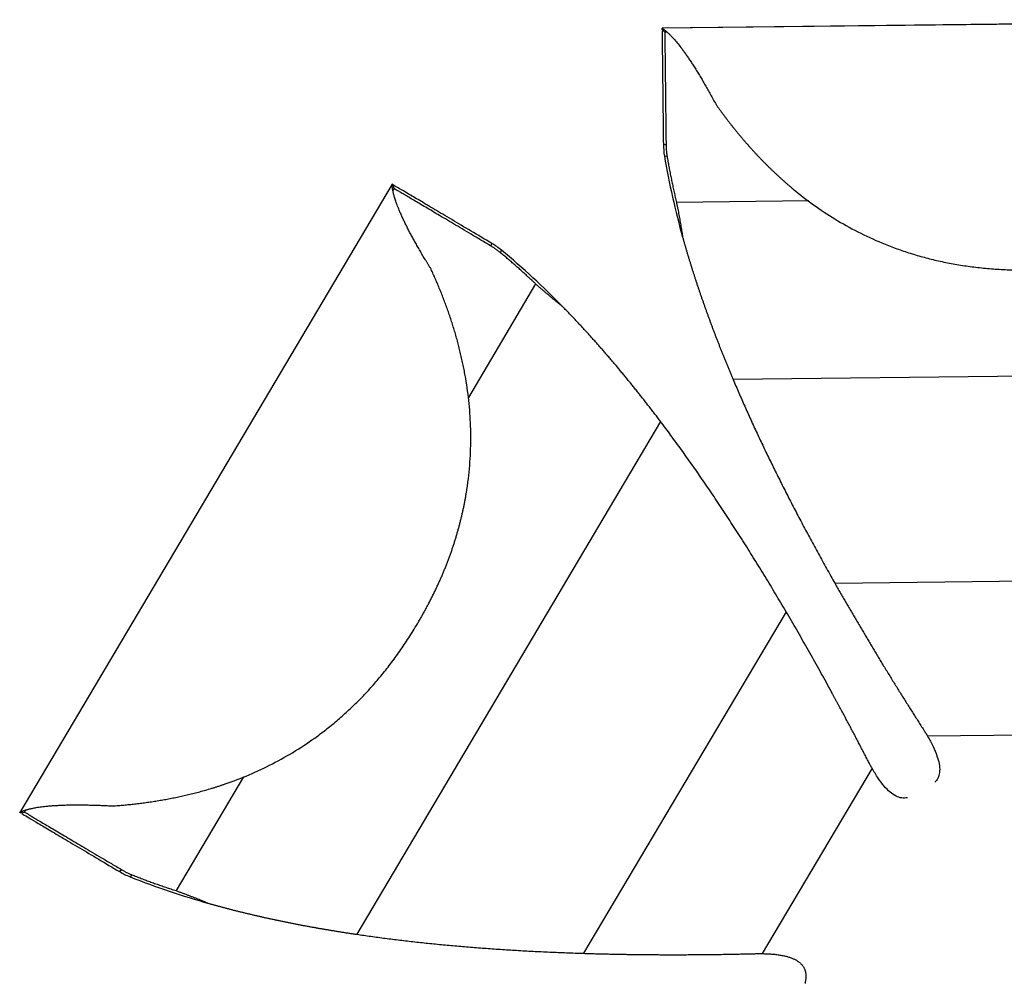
# Paper-space layout '_Inferior' of a CAD drawing. Header units: millimetres. Extents: x -205 to 325, y -312 to 192.
# Tile 2 of 4: x -205 to 52, y -59 to 192. Entities that reach past the tile are written whole.
import ezdxf

# ---------------------------------------------------------------- set-up
doc = ezdxf.new("R2010")
doc.units = ezdxf.units.MM

psp = doc.layouts.new('_Inferior')

# ---------------------------------------------------------------- linework, layer by layer
at = {"color": 7, "linetype": 'Continuous', "lineweight": 25}
for p, q in [((152.59, 192.07), (-37.4, 189.85)), ((152.59, 192.06), (-37.4, 189.84)), ((-37.39, 189.54), (-37.4, 189.84)), ((-37.39, 189.54), (-36.69, 188.85)), ((-36.09, 188.85), (-36.69, 188.85)), ((-36.34, 159.41), (-37.05, 159.66)), ((-36.08, 156.5), (-36.77, 156.6)), ((-107.68, 149.28), (-204.59, -14.15)), ((-107.67, 149.27), (-204.58, -14.16)), ((-107.41, 149.11), (-107.66, 149.25)), ((-107.16, 148.16), (-107.41, 149.11)), ((-107.16, 148.16), (-107.47, 147.64)), ((0.79, 144.91), (-33.63, 144.51)), ((-81.84, 133.14), (-81.71, 133.88)), ((-79.45, 131.46), (-79.2, 132.11)), ((-70.3, 123.34), (-87.8, 93.82)), ((136.21, 100.25), (-18.88, 98.44)), ((-37.77, 87.53), (-116.88, -45.87)), ((110.95, 46.6), (7.63, 45.4)), ((-5.09, 38.06), (-57.8, -50.82)), ((87.78, 6.33), (31.73, 5.67)), ((-146.35, -4.91), (-163.9, -34.51)), ((17.26, -2.68), (-11.33, -50.9)), ((-204.32, -14.31), (-204.58, -14.16)), ((-204.32, -14.31), (-203.36, -14.06)), ((-203.06, -13.55), (-203.36, -14.06)), ((-178.04, -29.08), (-178.63, -29.55)), ((-175.42, -30.37), (-175.87, -30.91)), ((0.02, -58.62), (-0.21, -58.62))]:
    psp.add_line(p, q, dxfattribs=at)
for points, knots in [([(-37.39, 189.82), (-37.38, 189.82), (-37.37, 189.81), (-37.33, 189.79), (-37.29, 189.77), (-37.24, 189.74), (-37.18, 189.7), (-37.12, 189.66), (-37.04, 189.6), (-36.95, 189.54), (-36.86, 189.47), (-36.75, 189.4), (-36.64, 189.31), (-36.51, 189.21), (-36.38, 189.1), (-36.24, 188.98), (-36.09, 188.85), (-35.93, 188.71), (-35.76, 188.55), (-35.45, 188.27), (-34.97, 187.79), (-34.25, 187.03), (-33.42, 186.05), (-32.62, 185.04), (-31.9, 184.07), (-31.3, 183.24), (-30.69, 182.36), (-30.07, 181.44), (-29.44, 180.47), (-28.8, 179.47), (-28.15, 178.42), (-27.49, 177.34), (-26.82, 176.21), (-26.15, 175.05), (-25.46, 173.85), (-24.76, 172.6), (-24.05, 171.32), (-23.58, 170.44), (-23.34, 170)], [0, 0, 0, 0, 0.008449, 0.017311, 0.026576, 0.036236, 0.046284, 0.056712, 0.067514, 0.078684, 0.090217, 0.102111, 0.114363, 0.12697, 0.13993, 0.153237, 0.166887, 0.180877, 0.195205, 0.20987, 0.255635, 0.307917, 0.366518, 0.431342, 0.470306, 0.509364, 0.548573, 0.587975, 0.627607, 0.667506, 0.707704, 0.748234, 0.789128, 0.830412, 0.872115, 0.914263, 0.956884, 1, 1, 1, 1]), ([(-37.39, 189.19), (-37.39, 189.15), (-37.39, 188.97), (-37.37, 187.63), (-37.34, 185.15), (-37.3, 181.59), (-37.25, 177.14), (-37.19, 171.9), (-37.12, 166.07), (-37.07, 161.78), (-37.05, 159.66)], [0, 0, 0, 0, 0.036489, 0.167393, 0.302572, 0.441113, 0.581719, 0.722796, 0.862771, 1, 1, 1, 1]), ([(-36.69, 188.85), (-36.69, 188.85), (-36.68, 188.54), (-36.67, 187.8), (-36.67, 187.51), (-36.66, 186.85), (-36.66, 186.47), (-36.65, 185.66), (-36.64, 185.22), (-36.63, 184.28), (-36.62, 182.78), (-36.58, 179.84), (-36.55, 177.07), (-36.51, 174.11), (-36.48, 170.96), (-36.43, 166.49), (-36.39, 163.55), (-36.37, 161.53), (-36.36, 160.48), (-36.34, 159.41)], [0, 0, 0, 0, 0.125, 0.125, 0.1875, 0.1875, 0.25, 0.25, 0.3125, 0.3125, 0.375, 0.5, 0.625, 0.625, 0.75, 0.875, 0.9375, 0.9375, 1, 1, 1, 1]), ([(-23.34, 170), (-23.2, 169.81), (-22.93, 169.42), (-22.52, 168.85), (-22.09, 168.27), (-21.67, 167.69), (-21.24, 167.12), (-20.81, 166.54), (-20.37, 165.97), (-19.92, 165.39), (-19.47, 164.82), (-19.02, 164.24), (-18.56, 163.67), (-18.1, 163.1), (-17.63, 162.53), (-17.16, 161.96), (-16.68, 161.39), (-16.2, 160.83), (-15.72, 160.26), (-15.22, 159.7), (-14.73, 159.14), (-14.23, 158.58), (-13.72, 158.02), (-13.21, 157.47), (-12.7, 156.92), (-12.18, 156.37), (-11.65, 155.82), (-11.13, 155.27), (-10.59, 154.73), (-10.05, 154.19), (-9.51, 153.66), (-8.96, 153.12), (-8.41, 152.59), (-7.85, 152.07), (-7.29, 151.54), (-6.73, 151.02), (-6.16, 150.51), (-5.58, 150), (-5, 149.49), (-4.41, 148.98), (-3.82, 148.48), (-1.74, 146.74), (1.97, 143.87), (7.58, 140.14), (13.54, 136.8), (18.27, 134.62), (21.55, 133.3), (23.27, 132.65), (25.01, 132.03), (26.78, 131.44), (28.57, 130.89), (30.39, 130.37), (32.23, 129.88), (34.09, 129.43), (35.98, 129.02), (37.89, 128.64), (39.83, 128.3), (41.79, 127.99), (43.78, 127.73), (45.79, 127.5), (47.82, 127.31), (49.88, 127.16), (51.96, 127.04), (54.07, 126.97), (56.2, 126.94), (57.63, 126.94), (58.35, 126.95)], [0, 0, 0, 0, 0.0082407, 0.0164642, 0.0246715, 0.0328632, 0.0410402, 0.0492032, 0.0573531, 0.0654906, 0.0736164, 0.0817311, 0.0898355, 0.0979302, 0.1060157, 0.1140927, 0.1221617, 0.1302231, 0.1382777, 0.1463257, 0.1543678, 0.1624043, 0.1704357, 0.1784624, 0.1864848, 0.1945033, 0.2025183, 0.2105301, 0.2185391, 0.2265456, 0.23455, 0.2425526, 0.2505537, 0.2585536, 0.2665527, 0.2745512, 0.2825494, 0.2905477, 0.2985463, 0.3065456, 0.3145461, 0.3225481, 0.3905788, 0.4592316, 0.5287527, 0.5994264, 0.6179972, 0.6366812, 0.6554844, 0.6744128, 0.6934726, 0.7126704, 0.7320128, 0.7515068, 0.7711595, 0.7909782, 0.8109706, 0.8311442, 0.8515068, 0.8720664, 0.8928308, 0.9138079, 0.9350057, 0.9564319, 0.9780941, 1, 1, 1, 1]), ([(-36.34, 159.41), (-36.34, 159.27), (-36.34, 158.99), (-36.32, 158.57), (-36.29, 158.16), (-36.25, 157.74), (-36.2, 157.33), (-36.15, 156.91), (-36.1, 156.64), (-36.08, 156.5)], [0, 0, 0, 0, 0.14464, 0.288572, 0.431865, 0.574586, 0.716804, 0.858586, 1, 1, 1, 1]), ([(-36.08, 156.5), (-36.04, 156.28), (-35.97, 155.85), (-35.86, 155.2), (-35.74, 154.54), (-35.62, 153.89), (-35.5, 153.23), (-35.37, 152.57), (-35.24, 151.91), (-35.11, 151.25), (-34.97, 150.58), (-34.84, 149.92), (-34.7, 149.25), (-34.55, 148.58), (-34.4, 147.9), (-34.25, 147.23), (-34.1, 146.55), (-33.95, 145.87), (-33.79, 145.19), (-33.68, 144.74), (-33.63, 144.51)], [0, 0, 0, 0, 0.055588, 0.111082, 0.166491, 0.221822, 0.277087, 0.332309, 0.387516, 0.442732, 0.497981, 0.553286, 0.608668, 0.664149, 0.719745, 0.775475, 0.831353, 0.887392, 0.943605, 1, 1, 1, 1]), ([(-97.51, 127.17), (-97.64, 127.38), (-97.9, 127.79), (-98.27, 128.41), (-98.64, 129.01), (-99, 129.62), (-99.36, 130.21), (-99.71, 130.8), (-100.05, 131.38), (-100.38, 131.95), (-100.71, 132.52), (-101.03, 133.08), (-101.35, 133.64), (-101.65, 134.19), (-101.95, 134.73), (-102.25, 135.26), (-102.53, 135.79), (-102.81, 136.31), (-103.09, 136.83), (-103.35, 137.34), (-103.61, 137.84), (-103.86, 138.34), (-104.11, 138.83), (-104.34, 139.31), (-104.57, 139.78), (-104.8, 140.25), (-105.01, 140.71), (-105.22, 141.17), (-105.42, 141.61), (-105.61, 142.06), (-105.94, 142.84), (-106.36, 143.89), (-106.79, 145.09), (-107.09, 146.09), (-107.29, 146.82), (-107.41, 147.35), (-107.49, 147.73), (-107.55, 148.06), (-107.59, 148.36), (-107.62, 148.61), (-107.64, 148.81), (-107.65, 148.98), (-107.66, 149.11), (-107.66, 149.2), (-107.66, 149.24), (-107.66, 149.25)], [0, 0, 0, 0, 0.020812, 0.041507, 0.062086, 0.082554, 0.102912, 0.123164, 0.143312, 0.16336, 0.183309, 0.203165, 0.222929, 0.242604, 0.262194, 0.281703, 0.301132, 0.320487, 0.339771, 0.358986, 0.378138, 0.397229, 0.416264, 0.435247, 0.454182, 0.473073, 0.491925, 0.510742, 0.529532, 0.548299, 0.567052, 0.631413, 0.689654, 0.741684, 0.787312, 0.813888, 0.83934, 0.863655, 0.886809, 0.908778, 0.929547, 0.949093, 0.967381, 0.984366, 1, 1, 1, 1]), ([(-81.71, 133.88), (-85.38, 136.05), (-88.93, 138.16), (-93.73, 141), (-95.24, 141.9), (-98.04, 143.56), (-99.32, 144.32), (-101.62, 145.68), (-102.64, 146.29), (-104.38, 147.32), (-105.11, 147.75), (-106.27, 148.44), (-106.7, 148.69), (-107.27, 149.03), (-107.41, 149.11), (-107.41, 149.11)], [0, 0, 0, 0, 0.25, 0.25, 0.375, 0.375, 0.5, 0.5, 0.625, 0.625, 0.75, 0.75, 0.875, 0.875, 1, 1, 1, 1]), ([(-81.84, 133.14), (-82.77, 133.69), (-83.66, 134.22), (-85.4, 135.25), (-87.93, 136.75), (-91.78, 139.03), (-94.49, 140.64), (-97.04, 142.15), (-99.42, 143.56), (-101.95, 145.06), (-103.24, 145.83), (-104.05, 146.31), (-104.43, 146.53), (-105.12, 146.95), (-105.44, 147.14), (-106.01, 147.47), (-106.27, 147.62), (-106.9, 148), (-107.17, 148.16), (-107.16, 148.16)], [0, 0, 0, 0, 0.0625, 0.0625, 0.125, 0.25, 0.375, 0.375, 0.5, 0.625, 0.6875, 0.6875, 0.75, 0.75, 0.8125, 0.8125, 0.875, 0.875, 1, 1, 1, 1]), ([(-33.63, 144.51), (-33.57, 144.23), (-33.46, 143.69), (-33.3, 142.88), (-33.15, 142.08), (-33, 141.3), (-32.86, 140.53), (-32.72, 139.77), (-32.59, 139.03), (-32.47, 138.3), (-32.35, 137.58), (-32.24, 136.88), (-32.13, 136.19), (-32.07, 135.73), (-32.03, 135.5)], [0, 0, 0, 0, 0.091983, 0.182313, 0.271016, 0.35812, 0.443648, 0.527624, 0.61007, 0.691005, 0.770448, 0.848418, 0.92493, 1, 1, 1, 1]), ([(-32.03, 135.5), (-31.96, 135.25), (-31.82, 134.74), (-31.6, 133.97), (-31.38, 133.21), (-31.16, 132.44), (-30.93, 131.67), (-30.7, 130.9), (-30.47, 130.12), (-30.23, 129.35), (-29.99, 128.57), (-29.75, 127.79), (-29.51, 127.01), (-29.26, 126.23), (-29.01, 125.44), (-28.75, 124.65), (-28.49, 123.86), (-28.23, 123.07), (-27.96, 122.28), (-27.7, 121.49), (-27.43, 120.69), (-27.15, 119.89), (-26.87, 119.09), (-26.59, 118.29), (-26.31, 117.48), (-26.02, 116.68), (-25.73, 115.87), (-25.43, 115.06), (-25.14, 114.24), (-24.84, 113.43), (-24.53, 112.61), (-24.23, 111.79), (-23.92, 110.97), (-23.6, 110.15), (-23.29, 109.33), (-22.97, 108.5), (-22.64, 107.67), (-22.32, 106.84), (-21.99, 106.01), (-21.65, 105.18), (-21.32, 104.34), (-20.98, 103.5), (-20.64, 102.66), (-20.29, 101.82), (-19.94, 100.98), (-19.59, 100.13), (-19.24, 99.28), (-19, 98.72), (-18.88, 98.44)], [0, 0, 0, 0, 0.019378, 0.038835, 0.058374, 0.077996, 0.097703, 0.117498, 0.137383, 0.15736, 0.177429, 0.197595, 0.217858, 0.23822, 0.258683, 0.279248, 0.299918, 0.320694, 0.341577, 0.362569, 0.383672, 0.404886, 0.426214, 0.447656, 0.469215, 0.490891, 0.512685, 0.5346, 0.556637, 0.578796, 0.60108, 0.623489, 0.646024, 0.668688, 0.69148, 0.714402, 0.737456, 0.760642, 0.783962, 0.807416, 0.831005, 0.854731, 0.878594, 0.902595, 0.926736, 0.951016, 0.975437, 1, 1, 1, 1]), ([(-79.45, 131.46), (-79.56, 131.55), (-79.78, 131.72), (-80.11, 131.98), (-80.45, 132.23), (-80.79, 132.47), (-81.13, 132.7), (-81.48, 132.92), (-81.72, 133.07), (-81.84, 133.14)], [0, 0, 0, 0, 0.141412, 0.283193, 0.42541, 0.568131, 0.711425, 0.855358, 1, 1, 1, 1]), ([(-70.3, 123.34), (-70.46, 123.49), (-70.8, 123.81), (-71.3, 124.28), (-71.8, 124.74), (-72.3, 125.21), (-72.8, 125.67), (-73.43, 126.24), (-74.18, 126.91), (-75.06, 127.7), (-75.94, 128.47), (-76.81, 129.23), (-77.69, 129.98), (-78.57, 130.73), (-79.16, 131.21), (-79.45, 131.46)], [0, 0, 0, 0, 0.055278, 0.11041, 0.165402, 0.220264, 0.275008, 0.329646, 0.425422, 0.521008, 0.616509, 0.712046, 0.807749, 0.903719, 1, 1, 1, 1]), ([(-63.3, 117.45), (-65.73, 119.93), (-68.32, 122.46), (-73.67, 127.41), (-76.43, 129.84), (-79.2, 132.11)], [0, 0, 0, 0, 0.5, 0.5, 1, 1, 1, 1]), ([(-101.07, 34.91), (-100.89, 35.22), (-100.52, 35.84), (-99.99, 36.78), (-99.46, 37.71), (-98.95, 38.64), (-98.45, 39.57), (-97.96, 40.5), (-97.48, 41.43), (-97.02, 42.36), (-96.56, 43.29), (-96.12, 44.22), (-95.68, 45.15), (-95.26, 46.08), (-94.85, 47.01), (-94.46, 47.94), (-94.07, 48.86), (-93.69, 49.79), (-93.33, 50.72), (-92.98, 51.64), (-92.63, 52.57), (-92.3, 53.49), (-91.98, 54.42), (-91.67, 55.34), (-91.38, 56.26), (-91.09, 57.18), (-90.81, 58.1), (-90.55, 59.02), (-90.29, 59.94), (-90.05, 60.86), (-89.81, 61.78), (-89.59, 62.69), (-89.38, 63.61), (-89.17, 64.52), (-88.98, 65.44), (-88.8, 66.35), (-88.62, 67.26), (-88.46, 68.17), (-88.31, 69.08), (-88.17, 69.98), (-88.03, 70.89), (-87.64, 73.78), (-87.19, 78.66), (-87.11, 85.49), (-87.53, 92.19), (-88.2, 97.1), (-88.77, 100.27), (-89.06, 101.79), (-89.38, 103.3), (-89.72, 104.8), (-90.08, 106.29), (-90.46, 107.77), (-90.86, 109.23), (-91.28, 110.69), (-91.72, 112.14), (-92.17, 113.57), (-92.65, 115), (-93.13, 116.41), (-93.64, 117.8), (-94.15, 119.19), (-94.69, 120.56), (-95.23, 121.91), (-95.78, 123.25), (-96.35, 124.58), (-96.93, 125.89), (-97.32, 126.75), (-97.51, 127.17)], [0, 0, 0, 0, 0.0109917, 0.0219215, 0.0327904, 0.0435993, 0.0543491, 0.0650408, 0.0756753, 0.0862536, 0.0967768, 0.1072457, 0.1176615, 0.128025, 0.1383372, 0.1485993, 0.1588121, 0.1689766, 0.1790938, 0.1891648, 0.1991904, 0.2091716, 0.2191095, 0.2290049, 0.2388588, 0.2486721, 0.2584457, 0.2681806, 0.2778776, 0.2875375, 0.2971613, 0.3067499, 0.3163039, 0.3258243, 0.3353119, 0.3447674, 0.3541916, 0.3635854, 0.3729493, 0.3822843, 0.3915909, 0.40087, 0.4714447, 0.5408727, 0.6094377, 0.6773852, 0.6933888, 0.709388, 0.725386, 0.7413853, 0.7573883, 0.7733975, 0.7894154, 0.8054449, 0.8214887, 0.8375499, 0.8536318, 0.8697381, 0.8858724, 0.902039, 0.9182425, 0.9344877, 0.9507801, 0.9671254, 0.9835299, 1, 1, 1, 1]), ([(-63.3, 117.45), (-63.49, 117.61), (-63.89, 117.93), (-64.49, 118.41), (-65.09, 118.9), (-65.71, 119.41), (-66.34, 119.93), (-66.97, 120.47), (-67.62, 121.01), (-68.28, 121.57), (-68.94, 122.15), (-69.62, 122.74), (-70.07, 123.14), (-70.3, 123.34)], [0, 0, 0, 0, 0.082375, 0.166387, 0.252056, 0.339404, 0.428453, 0.519229, 0.611757, 0.706067, 0.802189, 0.900155, 1, 1, 1, 1]), ([(-37.77, 87.53), (-38.01, 87.85), (-38.5, 88.49), (-39.23, 89.45), (-39.96, 90.4), (-40.69, 91.35), (-41.43, 92.29), (-42.16, 93.22), (-42.89, 94.15), (-43.62, 95.07), (-44.35, 95.98), (-45.08, 96.89), (-45.81, 97.79), (-46.54, 98.68), (-47.27, 99.57), (-48, 100.45), (-48.73, 101.33), (-49.46, 102.2), (-50.19, 103.06), (-50.92, 103.91), (-51.64, 104.76), (-52.37, 105.6), (-53.1, 106.44), (-53.83, 107.27), (-54.56, 108.09), (-55.29, 108.91), (-56.01, 109.71), (-56.74, 110.52), (-57.47, 111.31), (-58.2, 112.1), (-58.93, 112.89), (-59.65, 113.66), (-60.38, 114.44), (-61.11, 115.2), (-61.84, 115.96), (-62.57, 116.71), (-63.05, 117.21), (-63.3, 117.45)], [0, 0, 0, 0, 0.032257, 0.06427, 0.09604, 0.12757, 0.158861, 0.189915, 0.220735, 0.251323, 0.281681, 0.311812, 0.341719, 0.371403, 0.400867, 0.430115, 0.45915, 0.487973, 0.516589, 0.545, 0.573209, 0.60122, 0.629036, 0.65666, 0.684095, 0.711345, 0.738414, 0.765304, 0.79202, 0.818567, 0.844947, 0.871167, 0.897229, 0.923138, 0.9489, 0.974519, 1, 1, 1, 1]), ([(-18.88, 98.44), (-18.63, 97.87), (-18.15, 96.72), (-17.4, 95), (-16.65, 93.26), (-15.88, 91.53), (-15.09, 89.78), (-14.3, 88.02), (-13.49, 86.26), (-12.67, 84.49), (-11.83, 82.71), (-10.98, 80.92), (-10.12, 79.12), (-9.25, 77.32), (-8.36, 75.51), (-7.46, 73.69), (-6.54, 71.86), (-5.62, 70.02), (-4.68, 68.17), (-3.72, 66.32), (-2.76, 64.46), (-1.78, 62.59), (-0.79, 60.71), (0.22, 58.83), (1.24, 56.93), (2.27, 55.03), (3.32, 53.12), (4.37, 51.2), (5.44, 49.27), (6.53, 47.34), (7.26, 46.05), (7.63, 45.4)], [0, 0, 0, 0, 0.03155, 0.063305, 0.095265, 0.127431, 0.159803, 0.192382, 0.225169, 0.258164, 0.291368, 0.324781, 0.358403, 0.392236, 0.426279, 0.460534, 0.495, 0.529679, 0.56457, 0.599674, 0.634991, 0.670522, 0.706268, 0.742229, 0.778404, 0.814796, 0.851403, 0.888227, 0.925267, 0.962525, 1, 1, 1, 1]), ([(-5.09, 38.06), (-5.55, 38.83), (-6.46, 40.37), (-7.83, 42.67), (-9.19, 44.95), (-10.56, 47.2), (-11.93, 49.43), (-13.3, 51.64), (-14.66, 53.82), (-16.03, 55.99), (-17.39, 58.13), (-18.76, 60.24), (-20.12, 62.34), (-21.48, 64.41), (-22.84, 66.46), (-24.2, 68.49), (-25.56, 70.49), (-26.92, 72.48), (-28.28, 74.44), (-29.64, 76.37), (-30.99, 78.29), (-32.35, 80.18), (-33.71, 82.05), (-35.06, 83.9), (-36.41, 85.72), (-37.32, 86.93), (-37.77, 87.53)], [0, 0, 0, 0, 0.045255, 0.090193, 0.134813, 0.179118, 0.223107, 0.266782, 0.310142, 0.353189, 0.395923, 0.438346, 0.480458, 0.522259, 0.563752, 0.604935, 0.645811, 0.68638, 0.726643, 0.766601, 0.806256, 0.845607, 0.884656, 0.923403, 0.961851, 1, 1, 1, 1]), ([(7.63, 45.4), (7.85, 45), (8.3, 44.21), (8.98, 43.02), (9.66, 41.83), (10.35, 40.64), (11.03, 39.46), (11.72, 38.28), (12.41, 37.1), (13.1, 35.92), (13.79, 34.74), (14.48, 33.57), (15.18, 32.4), (15.87, 31.23), (16.57, 30.06), (17.27, 28.89), (17.98, 27.73), (18.68, 26.56), (19.39, 25.4), (20.12, 24.2), (20.88, 22.96), (21.66, 21.69), (22.44, 20.43), (23.21, 19.18), (23.98, 17.94), (24.75, 16.71), (25.51, 15.49), (26.27, 14.29), (27.03, 13.09), (27.78, 11.91), (28.52, 10.73), (29.26, 9.57), (30, 8.42), (30.49, 7.65), (30.74, 7.27)], [0, 0, 0, 0, 0.032221, 0.064322, 0.0963, 0.128156, 0.15989, 0.191502, 0.222991, 0.25436, 0.285609, 0.316739, 0.347752, 0.37865, 0.409436, 0.440112, 0.470682, 0.501148, 0.531514, 0.561783, 0.595218, 0.62828, 0.660978, 0.693321, 0.725317, 0.756979, 0.788317, 0.819343, 0.850073, 0.880525, 0.91072, 0.940681, 0.970432, 1, 1, 1, 1]), ([(16.37, -1.02), (16.27, -0.83), (16.07, -0.44), (15.77, 0.14), (15.47, 0.73), (15.17, 1.31), (14.86, 1.9), (14.55, 2.49), (14.24, 3.08), (13.93, 3.68), (13.62, 4.27), (13.31, 4.87), (12.99, 5.47), (12.68, 6.08), (12.36, 6.68), (12.04, 7.29), (11.71, 7.9), (11.39, 8.51), (11.06, 9.12), (10.74, 9.74), (10.41, 10.35), (10.08, 10.97), (9.74, 11.6), (9.41, 12.22), (9.07, 12.85), (8.73, 13.47), (8.39, 14.1), (8.05, 14.74), (7.71, 15.37), (7.36, 16.01), (6.7, 17.23), (5.71, 19.04), (4.39, 21.43), (3.07, 23.81), (1.73, 26.19), (0.39, 28.57), (-0.97, 30.95), (-2.33, 33.32), (-3.71, 35.7), (-4.63, 37.27), (-5.09, 38.06)], [0, 0, 0, 0, 0.014227, 0.028493, 0.042802, 0.057156, 0.071558, 0.086011, 0.100518, 0.115082, 0.129706, 0.14439, 0.159139, 0.173953, 0.188836, 0.203789, 0.218813, 0.23391, 0.249082, 0.26433, 0.279655, 0.295058, 0.310541, 0.326104, 0.341749, 0.357478, 0.37329, 0.389186, 0.405169, 0.421238, 0.437395, 0.498113, 0.559232, 0.620781, 0.682781, 0.745251, 0.808202, 0.871644, 0.935577, 1, 1, 1, 1]), ([(-180.33, -12.47), (-180.09, -12.45), (-179.62, -12.42), (-178.91, -12.36), (-178.2, -12.3), (-177.49, -12.24), (-176.77, -12.17), (-176.05, -12.1), (-175.33, -12.03), (-174.61, -11.94), (-173.89, -11.86), (-173.16, -11.77), (-172.44, -11.68), (-171.71, -11.58), (-170.98, -11.48), (-170.24, -11.37), (-169.51, -11.26), (-168.78, -11.14), (-168.04, -11.02), (-167.31, -10.89), (-166.57, -10.76), (-165.83, -10.62), (-165.09, -10.48), (-164.36, -10.33), (-163.62, -10.18), (-162.88, -10.02), (-162.14, -9.86), (-161.4, -9.69), (-160.66, -9.52), (-159.92, -9.34), (-159.18, -9.15), (-158.44, -8.96), (-157.7, -8.77), (-156.96, -8.57), (-156.22, -8.36), (-155.48, -8.15), (-154.74, -7.93), (-154, -7.7), (-153.27, -7.47), (-152.53, -7.23), (-151.8, -6.99), (-149.23, -6.12), (-144.84, -4.44), (-138.75, -1.59), (-132.79, 1.77), (-128.46, 4.67), (-125.63, 6.79), (-124.18, 7.91), (-122.75, 9.08), (-121.33, 10.29), (-119.92, 11.53), (-118.53, 12.81), (-117.16, 14.13), (-115.81, 15.49), (-114.47, 16.88), (-113.15, 18.32), (-111.85, 19.8), (-110.57, 21.32), (-109.31, 22.87), (-108.07, 24.47), (-106.85, 26.11), (-105.65, 27.79), (-104.47, 29.51), (-103.32, 31.27), (-102.18, 33.07), (-101.44, 34.3), (-101.07, 34.91)], [0, 0, 0, 0, 0.008241, 0.016464, 0.024671, 0.032863, 0.04104, 0.049203, 0.057353, 0.065491, 0.073616, 0.081731, 0.089836, 0.09793, 0.106016, 0.114093, 0.122162, 0.130223, 0.138278, 0.146326, 0.154368, 0.162404, 0.170436, 0.178462, 0.186485, 0.194503, 0.202518, 0.21053, 0.218539, 0.226546, 0.23455, 0.242553, 0.250554, 0.258554, 0.266553, 0.274551, 0.282549, 0.290548, 0.298546, 0.306546, 0.314546, 0.322548, 0.390579, 0.459232, 0.528753, 0.599426, 0.617997, 0.636681, 0.655484, 0.674413, 0.693473, 0.71267, 0.732013, 0.751507, 0.771159, 0.790978, 0.810971, 0.831144, 0.851507, 0.872066, 0.892831, 0.913808, 0.935006, 0.956432, 0.978094, 1, 1, 1, 1]), ([(30.74, 7.27), (30.82, 7.14), (31, 6.87), (31.25, 6.46), (31.49, 6.07), (31.65, 5.8), (31.73, 5.67)], [0, 0, 0, 0, 0.2570597, 0.50939, 0.7570256, 1, 1, 1, 1]), ([(31.73, 5.67), (32.23, 4.79), (33.16, 3.15), (34.18, 0.74), (34.78, -1.39), (34.95, -3.27), (34.62, -4.87), (34.12, -5.89), (33.7, -6.22), (33.66, -6.26)], [0, 0, 0, 0, 0.236596, 0.438466, 0.608343, 0.750814, 0.873574, 0.988358, 1, 1, 1, 1]), ([(17.26, -2.68), (17.19, -2.55), (17.04, -2.28), (16.82, -1.87), (16.59, -1.45), (16.45, -1.17), (16.37, -1.02)], [0, 0, 0, 0, 0.2429744, 0.49061, 0.7429403, 1, 1, 1, 1]), ([(26.46, -10.37), (25.97, -10.41), (24.96, -10.51), (23.39, -9.93), (21.85, -8.86), (20.3, -7.27), (18.73, -5.18), (17.78, -3.55), (17.26, -2.68)], [0, 0, 0, 0, 0.1143693, 0.2388242, 0.383261, 0.5554828, 0.760139, 1, 1, 1, 1]), ([(-204.56, -14.15), (-204.56, -14.15), (-204.54, -14.14), (-204.51, -14.13), (-204.47, -14.1), (-204.41, -14.08), (-204.35, -14.05), (-204.28, -14.01), (-204.19, -13.97), (-204.1, -13.93), (-203.99, -13.88), (-203.87, -13.83), (-203.73, -13.78), (-203.58, -13.73), (-203.42, -13.67), (-203.25, -13.61), (-203.06, -13.55), (-202.85, -13.49), (-202.63, -13.42), (-202.23, -13.31), (-201.57, -13.15), (-200.55, -12.93), (-199.28, -12.73), (-198, -12.57), (-196.8, -12.46), (-195.77, -12.38), (-194.7, -12.32), (-193.59, -12.27), (-192.44, -12.23), (-191.25, -12.2), (-190.02, -12.19), (-188.75, -12.2), (-187.45, -12.21), (-186.1, -12.24), (-184.71, -12.28), (-183.29, -12.33), (-181.83, -12.39), (-180.83, -12.44), (-180.33, -12.47)], [0, 0, 0, 0, 0.0084494, 0.0173107, 0.0265758, 0.0362362, 0.0462842, 0.0567123, 0.0675141, 0.078684, 0.0902173, 0.1021109, 0.1143625, 0.1269705, 0.1399301, 0.1532368, 0.1668869, 0.1808771, 0.1952054, 0.2098703, 0.2556346, 0.3079168, 0.3665181, 0.4313424, 0.4703061, 0.5093645, 0.5485731, 0.587975, 0.6276073, 0.6675056, 0.7077039, 0.7482344, 0.7891275, 0.8304118, 0.8721148, 0.9142634, 0.9568835, 1, 1, 1, 1]), ([(-204.02, -14.49), (-203.99, -14.51), (-203.84, -14.6), (-202.68, -15.28), (-200.55, -16.55), (-197.49, -18.36), (-193.66, -20.63), (-189.15, -23.31), (-184.14, -26.28), (-180.45, -28.47), (-178.63, -29.55)], [0, 0, 0, 0, 0.036489, 0.167393, 0.302572, 0.441113, 0.581719, 0.722796, 0.862771, 1, 1, 1, 1]), ([(-203.36, -14.06), (-203.37, -14.06), (-203.1, -14.22), (-202.47, -14.6), (-202.21, -14.75), (-201.64, -15.09), (-201.32, -15.27), (-200.63, -15.69), (-200.25, -15.91), (-199.44, -16.39), (-198.15, -17.16), (-195.62, -18.66), (-193.24, -20.07), (-190.69, -21.58), (-187.98, -23.19), (-184.13, -25.47), (-181.6, -26.97), (-179.86, -28), (-178.97, -28.53), (-178.04, -29.08)], [0, 0, 0, 0, 0.125, 0.125, 0.1875, 0.1875, 0.25, 0.25, 0.3125, 0.3125, 0.375, 0.5, 0.625, 0.625, 0.75, 0.875, 0.9375, 0.9375, 1, 1, 1, 1]), ([(-178.04, -29.08), (-177.92, -29.15), (-177.68, -29.29), (-177.32, -29.49), (-176.95, -29.68), (-176.57, -29.87), (-176.19, -30.04), (-175.81, -30.21), (-175.55, -30.32), (-175.42, -30.37)], [0, 0, 0, 0, 0.14464, 0.288572, 0.431865, 0.574586, 0.716804, 0.858586, 1, 1, 1, 1]), ([(-175.42, -30.37), (-175.22, -30.45), (-174.81, -30.61), (-174.19, -30.86), (-173.57, -31.1), (-172.95, -31.34), (-172.32, -31.57), (-171.69, -31.81), (-171.06, -32.04), (-170.43, -32.27), (-169.79, -32.5), (-169.15, -32.73), (-168.51, -32.96), (-167.86, -33.18), (-167.21, -33.41), (-166.55, -33.63), (-165.9, -33.85), (-165.24, -34.07), (-164.57, -34.29), (-164.13, -34.44), (-163.9, -34.51)], [0, 0, 0, 0, 0.055588, 0.111082, 0.166491, 0.221822, 0.277087, 0.332309, 0.387516, 0.442732, 0.497981, 0.553286, 0.608668, 0.664149, 0.719745, 0.775475, 0.831353, 0.887392, 0.943605, 1, 1, 1, 1]), ([(-163.9, -34.51), (-163.64, -34.61), (-163.12, -34.8), (-162.34, -35.08), (-161.58, -35.36), (-160.84, -35.65), (-160.11, -35.93), (-159.39, -36.2), (-158.69, -36.48), (-158, -36.75), (-157.32, -37.02), (-156.66, -37.29), (-156.02, -37.56), (-155.59, -37.74), (-155.38, -37.83)], [0, 0, 0, 0, 0.091983, 0.182313, 0.271016, 0.35812, 0.443648, 0.527624, 0.61007, 0.691005, 0.770448, 0.848418, 0.92493, 1, 1, 1, 1]), ([(-155.38, -37.83), (-155.13, -37.9), (-154.62, -38.05), (-153.85, -38.26), (-153.08, -38.47), (-152.31, -38.68), (-151.54, -38.89), (-150.76, -39.09), (-149.98, -39.3), (-149.19, -39.5), (-148.4, -39.7), (-147.61, -39.9), (-146.81, -40.09), (-146.02, -40.29), (-145.21, -40.48), (-144.41, -40.67), (-143.6, -40.86), (-142.79, -41.05), (-141.97, -41.23), (-141.16, -41.42), (-140.33, -41.6), (-139.51, -41.78), (-138.68, -41.96), (-137.85, -42.14), (-137.01, -42.31), (-136.17, -42.49), (-135.33, -42.66), (-134.49, -42.83), (-133.64, -43), (-132.79, -43.17), (-131.93, -43.33), (-131.07, -43.5), (-130.21, -43.66), (-129.35, -43.82), (-128.48, -43.98), (-127.61, -44.13), (-126.73, -44.29), (-125.85, -44.44), (-124.97, -44.59), (-124.08, -44.74), (-123.2, -44.89), (-122.3, -45.03), (-121.41, -45.18), (-120.51, -45.32), (-119.61, -45.46), (-118.7, -45.6), (-117.79, -45.74), (-117.19, -45.83), (-116.88, -45.87)], [0, 0, 0, 0, 0.019378, 0.038835, 0.058374, 0.077996, 0.097703, 0.117498, 0.137383, 0.15736, 0.177429, 0.197595, 0.217858, 0.23822, 0.258683, 0.279248, 0.299918, 0.320694, 0.341577, 0.362569, 0.383672, 0.404886, 0.426214, 0.447656, 0.469215, 0.490891, 0.512685, 0.5346, 0.556637, 0.578796, 0.60108, 0.623489, 0.646024, 0.668688, 0.69148, 0.714402, 0.737456, 0.760642, 0.783962, 0.807416, 0.831005, 0.854731, 0.878594, 0.902595, 0.926736, 0.951016, 0.975437, 1, 1, 1, 1]), ([(-116.88, -45.87), (-116.27, -45.96), (-115.03, -46.14), (-113.18, -46.4), (-111.3, -46.66), (-109.42, -46.91), (-107.52, -47.15), (-105.61, -47.38), (-103.68, -47.6), (-101.74, -47.82), (-99.78, -48.04), (-97.82, -48.24), (-95.83, -48.44), (-93.84, -48.63), (-91.83, -48.82), (-89.8, -48.99), (-87.77, -49.16), (-85.71, -49.33), (-83.65, -49.48), (-81.57, -49.63), (-79.48, -49.78), (-77.37, -49.91), (-75.25, -50.04), (-73.12, -50.16), (-70.97, -50.28), (-68.81, -50.39), (-66.63, -50.49), (-64.44, -50.58), (-62.24, -50.67), (-60.02, -50.75), (-58.54, -50.8), (-57.8, -50.82)], [0, 0, 0, 0, 0.03155, 0.063305, 0.095265, 0.127431, 0.159803, 0.192382, 0.225169, 0.258164, 0.291368, 0.324781, 0.358403, 0.392236, 0.426279, 0.460534, 0.495, 0.529679, 0.56457, 0.599674, 0.634991, 0.670522, 0.706268, 0.742229, 0.778404, 0.814796, 0.851403, 0.888227, 0.925267, 0.962525, 1, 1, 1, 1]), ([(-57.8, -50.82), (-57.34, -50.84), (-56.43, -50.86), (-55.06, -50.9), (-53.69, -50.94), (-52.32, -50.97), (-50.95, -51), (-49.59, -51.03), (-48.22, -51.06), (-46.86, -51.08), (-45.49, -51.1), (-44.13, -51.12), (-42.77, -51.13), (-41.4, -51.15), (-40.04, -51.16), (-38.68, -51.17), (-37.32, -51.17), (-35.96, -51.17), (-34.6, -51.18), (-33.19, -51.17), (-31.74, -51.17), (-30.25, -51.17), (-28.76, -51.16), (-27.29, -51.15), (-25.83, -51.13), (-24.39, -51.12), (-22.95, -51.1), (-21.53, -51.08), (-20.11, -51.05), (-18.71, -51.03), (-17.32, -51), (-15.94, -50.97), (-14.57, -50.94), (-13.66, -50.92), (-13.21, -50.91)], [0, 0, 0, 0, 0.032221, 0.064322, 0.0963, 0.128156, 0.15989, 0.191502, 0.222991, 0.25436, 0.285609, 0.316739, 0.347752, 0.37865, 0.409436, 0.440112, 0.470682, 0.501148, 0.531514, 0.561783, 0.595218, 0.62828, 0.660978, 0.693321, 0.725317, 0.756979, 0.788317, 0.819343, 0.850073, 0.880525, 0.91072, 0.940681, 0.970432, 1, 1, 1, 1]), ([(-13.21, -50.91), (-13.05, -50.91), (-12.73, -50.9), (-12.26, -50.89), (-11.79, -50.89), (-11.48, -50.9), (-11.33, -50.9)], [0, 0, 0, 0, 0.2570597, 0.50939, 0.7570256, 1, 1, 1, 1]), ([(-11.33, -50.9), (-11.12, -50.9), (-10.69, -50.91), (-10.06, -50.93), (-9.46, -50.96), (-8.87, -51), (-8.29, -51.05), (-7.74, -51.11), (-7.21, -51.18), (-6.7, -51.26), (-6.2, -51.34), (-5.72, -51.44), (-5.27, -51.54), (-4.83, -51.66), (-4.41, -51.78), (-4.01, -51.92), (-3.62, -52.06), (-3.26, -52.21), (-2.92, -52.37), (-2.59, -52.54), (-2.28, -52.72), (-2, -52.91), (-1.73, -53.1), (-1.48, -53.31), (-1.25, -53.53), (-1.03, -53.75), (-0.84, -53.99), (-0.67, -54.23), (-0.51, -54.49), (-0.37, -54.75), (-0.26, -55.02), (-0.16, -55.3), (-0.08, -55.59), (-0.02, -55.89), (0.03, -56.2), (0.05, -56.52), (0.05, -56.85), (0.04, -57.18), (0, -57.53), (-0.05, -57.89), (-0.12, -58.25), (-0.18, -58.49), (-0.21, -58.62)], [0, 0, 0, 0, 0.040128, 0.0791, 0.116925, 0.153614, 0.189179, 0.223632, 0.256987, 0.289261, 0.320469, 0.350631, 0.379768, 0.407903, 0.435062, 0.461273, 0.486568, 0.510983, 0.534557, 0.557335, 0.579363, 0.600697, 0.621395, 0.641522, 0.661148, 0.680349, 0.699206, 0.717804, 0.736233, 0.754583, 0.772949, 0.791421, 0.810091, 0.829047, 0.848374, 0.868149, 0.888448, 0.909339, 0.930885, 0.953143, 0.976166, 1, 1, 1, 1])]:
    psp.add_open_spline(points, degree=3, knots=knots, dxfattribs=at)
for points in [[(-37.05, 159.66), (-37.03, 158.64), (-36.94, 157.62), (-36.77, 156.6)], [(-36.77, 156.6), (-35.6, 149.54), (-33.9, 142.2), (-32.03, 135.5)], [(-107.66, 149.25), (-107.67, 149.26), (-107.67, 149.27), (-107.67, 149.27)], [(-79.2, 132.11), (-79.99, 132.76), (-80.83, 133.35), (-81.71, 133.88)], [(-178.63, -29.55), (-177.74, -30.07), (-176.82, -30.53), (-175.87, -30.91)], [(-175.87, -30.91), (-169.23, -33.58), (-162.07, -35.94), (-155.38, -37.83)]]:
    psp.add_open_spline(points, degree=3, dxfattribs=at)

doc.saveas('drawing.dxf')
